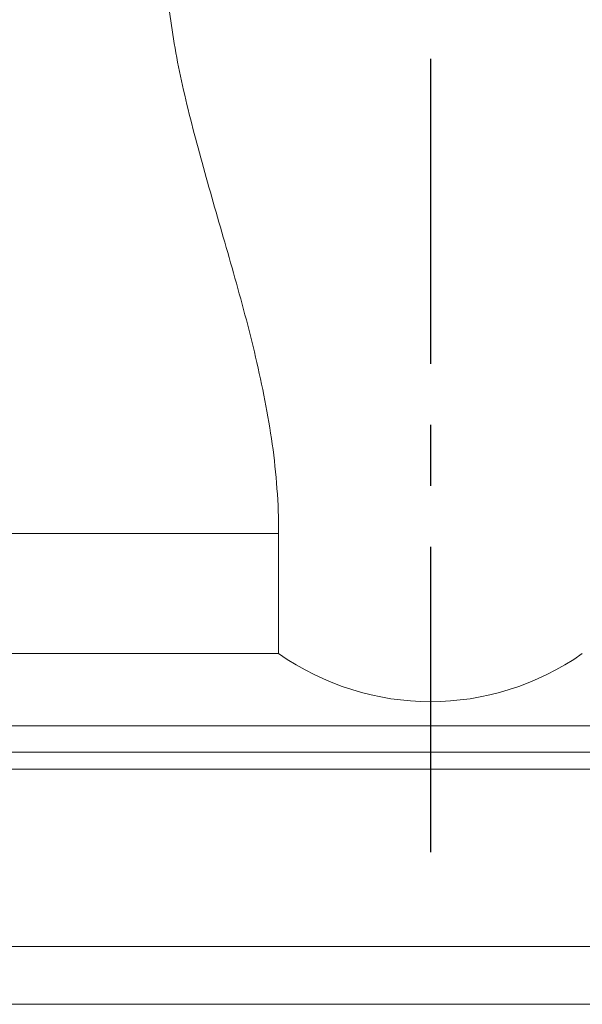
# Model space of a CAD drawing. Header units: millimetres. Extents: x 18 to 344, y 371 to 485.
# Tile 50 of 53: x 276 to 288, y 391 to 412. Entities that reach past the tile are written whole.
import ezdxf

# ---------------------------------------------------------------- set-up
doc = ezdxf.new("R2010")
doc.units = ezdxf.units.MM
doc.linetypes.add('CENTER', pattern=[10.16, 6.35, -1.27, 1.27, -1.27])
doc.layers.add('CL', color=1, linetype='CENTER')
doc.layers.add('OUT', color=3, linetype='Continuous')

msp = doc.modelspace()

# ---------------------------------------------------------------- linework, layer by layer
at = {"layer": 'CL', "color": 0}
msp.add_line((284.488, 431.283), (284.488, 393.962), dxfattribs=at)
at = {"layer": 'OUT', "color": 0, "linetype": 'Continuous', "lineweight": 15}
for p, q in [((242.65, 401.083), (281.326, 401.083)), ((281.326, 401.083), (281.326, 398.583)), ((242.65, 398.583), (281.326, 398.583)), ((217.988, 397.083), (305.988, 397.083)), ((337.988, 396.529), (189.562, 396.529)), ((317.988, 396.176), (189.508, 396.176)), ((337.988, 392.483), (188.385, 392.483)), ((317.988, 391.283), (151.988, 391.283))]:
    msp.add_line(p, q, dxfattribs=at)
msp.add_arc((284.488, 403.083), 5.5, 234.9032, 305.0968, dxfattribs=at)
msp.add_open_spline([(279.114, 414.197), (279.017, 413.776), (278.98, 413.319), (278.999, 412.374), (279.052, 411.886), (279.219, 410.873), (279.333, 410.347), (279.597, 409.281), (279.746, 408.74), (280.06, 407.639), (280.224, 407.079), (280.547, 405.936), (280.706, 405.349), (280.987, 404.157), (281.108, 403.555), (281.278, 402.333), (281.326, 401.712), (281.326, 401.083)], degree=3, knots=[0, 0, 0, 0, 0.125, 0.125, 0.25, 0.25, 0.375, 0.375, 0.5, 0.5, 0.625, 0.625, 0.75, 0.75, 0.875, 0.875, 1, 1, 1, 1], dxfattribs=at)

doc.saveas('drawing.dxf')
